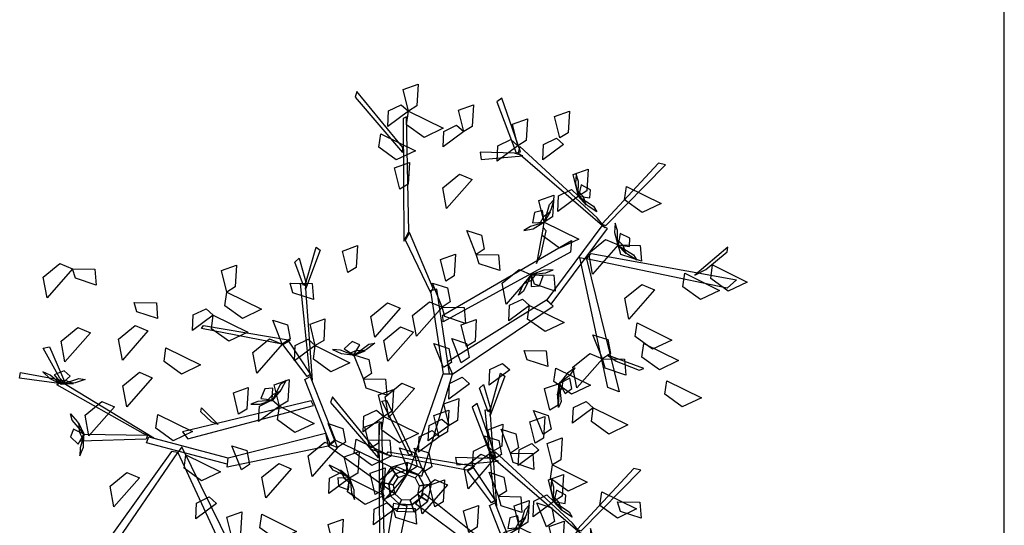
# Model space of a CAD drawing. Header units: millimetres. Extents: x 1990 to 2289, y -735 to 515.
# Tile 39 of 43: x 2041.36 to 2048.59, y 473.66 to 477.37. Entities that reach past the tile are written whole.
import ezdxf

# ---------------------------------------------------------------- set-up
doc = ezdxf.new("R2010")
doc.units = ezdxf.units.MM
doc.layers.add('VEGETACION', color=92, linetype='Continuous')

# ---------------------------------------------------------------- blocks, each defined once
blk = doc.blocks.new('AR3DS503')
at = {"color": 34, "linetype": 'Continuous'}
for points in [[(0.3004, 0.0174, 1.0359), (0.3754, 0.1895, 1.1326), (0.3615, 0.1867, 1.1229), (0.2923, 0.0172, 1.0306)], [(0.2923, 0.0172, 1.0306), (0.1726, 0.1759, 1.1018), (0.1688, 0.1607, 1.0947), (0.2888, 0.0089, 1.0267)], [(-0.0045, 0.0223, 0.6363), (-0.0045, 0.1524, 0.7665), (0.0071, 0.1486, 0.7626), (0.0125, 0.0223, 0.6363)], [(-0.0223, 0.0025, 0.4078), (-0.1571, 0.0699, 0.6502), (-0.148, 0.0783, 0.6471), (-0.0147, 0.0176, 0.4078)], [(-0.1545, 0.0729, 0.6489), (-0.1061, 0.0001, 0.7368), (-0.112, -0.0048, 0.7326), (-0.1594, 0.0667, 0.6465)], [(-0.0101, 0.0195, 0.0901), (-0.0149, 0.0277), (-0.029, 0.0109), (-0.02, 0.0077, 0.0901)], [(0.005, 0.0221, 0.0901), (0.0067, 0.0315), (-0.0149, 0.0277), (-0.0101, 0.0195, 0.0901)], [(0.0183, 0.0144, 0.0901), (0.0256, 0.0206), (0.0067, 0.0315), (0.005, 0.0221, 0.0901)], [(0.3349, 0.0091, 1.0559), (0.4152, 0.0286, 1.172), (0.413, 0.0192, 1.1638), (0.334, 0.0036, 1.0515)], [(-0.0071, 0.0142, 0.6853), (-0.0101, 0.0195, 0.0901), (-0.02, 0.0077, 0.0901), (-0.0144, 0.0056, 0.6853)], [(0.004, 0.0162, 0.6853), (0.005, 0.0221, 0.0901), (-0.0101, 0.0195, 0.0901), (-0.0071, 0.0142, 0.6853)], [(0.0137, 0.0106, 0.6853), (0.0183, 0.0144, 0.0901), (0.005, 0.0221, 0.0901), (0.004, 0.0162, 0.6853)], [(0.0176, 0, 0.6853), (0.0236, 0, 0.0901), (0.0183, 0.0144, 0.0901), (0.0137, 0.0106, 0.6853)], [(0.0236, 0, 0.0901), (0.0331, 0), (0.0256, 0.0206), (0.0183, 0.0144, 0.0901)], [(0.1084, -0.0305, 0.8613), (0.2274, 0.0222, 0.9914), (0.2286, 0.0101, 0.9876), (0.1152, -0.046, 0.8613)], [(0.2283, 0.0183, 0.9899), (0.3332, 0.0134, 1.0557), (0.332, 0.0053, 1.0526), (0.2291, 0.0103, 0.9882)], [(-0.02, 0.0077, 0.0901), (-0.029, 0.0109), (-0.029, -0.0109), (-0.02, -0.0077, 0.0901)], [(-0.0144, 0.0056, 0.6853), (-0.02, 0.0077, 0.0901), (-0.02, -0.0077, 0.0901), (-0.0144, -0.0056, 0.6853)], [(0.0137, 0.0106, 0.6853), (0.1084, -0.0305, 0.8613), (0.1012, -0.0399, 0.8566), (0.004, -0.0162, 0.6853)], [(0.34, 0.0029, 1.0571), (0.4592, -0.0345, 1.1229), (0.4547, -0.0398, 1.1185), (0.3259, 0.0051, 1.0487)], [(-0.1097, -0.0117, 0.7385), (-0.0756, -0.1169, 0.8265), (-0.0813, -0.1178, 0.8206), (-0.1152, -0.0009, 0.7273)], [(-0.1081, -0.004, 0.7369), (-0.0697, -0.037, 0.8701), (-0.076, -0.0427, 0.8607), (-0.1117, -0.0075, 0.7318)], [(-0.02, -0.0077, 0.0901), (-0.029, -0.0109), (-0.0149, -0.0277), (-0.0101, -0.0195, 0.0901)], [(-0.0144, -0.0056, 0.6853), (-0.02, -0.0077, 0.0901), (-0.0101, -0.0195, 0.0901), (-0.0071, -0.0143, 0.6853)], [(0.004, -0.0162, 0.6853), (0.005, -0.0221, 0.0901), (0.0183, -0.0144, 0.0901), (0.0137, -0.0106, 0.6853)], [(0.0137, -0.0106, 0.6853), (0.0183, -0.0144, 0.0901), (0.0236, 0, 0.0901), (0.0176, 0, 0.6853)], [(0.0183, -0.0144, 0.0901), (0.0256, -0.0206), (0.0331, 0), (0.0236, 0, 0.0901)], [(0.1414, -0.0821, 0.921), (0.292, -0.0098, 1.0502), (0.2833, -0.0026, 1.0372), (0.1372, -0.0769, 0.9139)], [(-0.0148, -0.0183, 0.6072), (-0.0258, -0.1523, 0.7329), (-0.014, -0.1497, 0.7288), (0.002, -0.0202, 0.6066)], [(-0.0101, -0.0195, 0.0901), (-0.0149, -0.0277), (0.0067, -0.0315), (0.005, -0.0221, 0.0901)], [(-0.0071, -0.0143, 0.6853), (-0.0101, -0.0195, 0.0901), (0.005, -0.0221, 0.0901), (0.004, -0.0162, 0.6853)], [(0.005, -0.0221, 0.0901), (0.0067, -0.0315), (0.0256, -0.0206), (0.0183, -0.0144, 0.0901)], [(-0.0688, -0.0374, 0.8696), (0.0348, -0.0352, 1.0324), (0.033, -0.0395, 1.0324), (-0.0775, -0.0445, 0.8609)], [(0.1065, -0.0339, 0.8596), (0.155, -0.1067, 0.9475), (0.149, -0.1116, 0.9434), (0.1016, -0.0401, 0.8573)], [(0.2586, -0.0296, 1.0274), (0.2747, -0.0392, 1.0672), (0.2746, -0.0442, 1.0714), (0.25, -0.0283, 1.0093)], [(0.4573, -0.0435, 1.1172), (0.4859, -0.0759, 1.108), (0.4784, -0.0792, 1.1022), (0.4482, -0.0372, 1.1173)], [(0.4539, -0.0368, 1.118), (0.5069, -0.0328, 1.2047), (0.5076, -0.0401, 1.2007), (0.4561, -0.0418, 1.118)], [(0.0069, -0.0414, 0.9923), (0.0541, -0.1002, 1.1084), (0.0487, -0.1029, 1.1017), (0.0024, -0.042, 0.9857)], [(-0.082, -0.1222, 0.8195), (-0.085, -0.166, 0.814), (-0.0909, -0.1634, 0.8063), (-0.0833, -0.1114, 0.8182)], [(0.1513, -0.1185, 0.9493), (0.1855, -0.2237, 1.0372), (0.1797, -0.2245, 1.0313), (0.1458, -0.1077, 0.9381)], [(0.1529, -0.1108, 0.9477), (0.1913, -0.1438, 1.0808), (0.185, -0.1494, 1.0714), (0.1493, -0.1143, 0.9426)], [(-0.0796, -0.1152, 0.8202), (-0.063, -0.1419, 0.917), (-0.0669, -0.1477, 0.9125), (-0.0817, -0.1201, 0.8202)], [(0.1922, -0.1442, 1.0804), (0.2959, -0.142, 1.2431), (0.294, -0.1463, 1.2431), (0.1835, -0.1513, 1.0717)], [(-0.0258, -0.1523, 0.7329), (-0.1319, -0.2625, 0.8353), (-0.1221, -0.2683, 0.8296), (-0.016, -0.1655, 0.7289)], [(-0.022, -0.1519, 0.7313), (0.0159, -0.253, 0.7923), (0.0232, -0.2493, 0.7891), (-0.0141, -0.1503, 0.7294)], [(-0.1607, -0.3297, 0.8557), (-0.236, -0.1746, 0.9777), (-0.221, -0.1768, 0.9695), (-0.1519, -0.3297, 0.8516)], [(-0.2243, -0.2115, 0.9547), (-0.2551, -0.2066, 0.9857), (-0.2604, -0.2098, 0.9879), (-0.2119, -0.2166, 0.9397)], [(0.0017, -0.2222, 0.774), (-0.1374, -0.3484, 0.8705), (-0.1392, -0.3339, 0.8614), (-0.0006, -0.2141, 0.7691)], [(0.179, -0.229, 1.0303), (0.176, -0.2728, 1.0248), (0.1701, -0.2702, 1.0171), (0.1777, -0.2181, 1.029)], [(0.1815, -0.222, 1.031), (0.198, -0.2486, 1.1277), (0.1941, -0.2545, 1.1232), (0.1793, -0.2269, 1.031)], [(0.0206, -0.2529, 0.7925), (0.0648, -0.3155, 0.9126), (0.068, -0.3053, 0.9059), (0.0227, -0.2471, 0.789)], [(-0.129, -0.2646, 0.8331), (-0.1784, -0.3726, 0.8689), (-0.1708, -0.3747, 0.8651), (-0.1225, -0.2687, 0.83)], [(0.0655, -0.3161, 0.912), (0.0991, -0.4575, 1.0389), (0.1024, -0.4544, 1.0399), (0.0692, -0.3034, 0.9068)], [(-0.1034, -0.324, 0.8542), (-0.1033, -0.3535, 0.8867), (-0.0989, -0.3571, 0.89), (-0.1001, -0.3109, 0.8392)], [(-0.1651, -0.3379, 0.8588), (-0.3513, -0.3437, 0.9581), (-0.3418, -0.3308, 0.9519), (-0.1607, -0.3297, 0.8557)], [(-0.3105, -0.3483, 0.9398), (-0.3322, -0.3755, 0.9666), (-0.3319, -0.3818, 0.9684), (-0.2987, -0.3384, 0.9268)], [(-0.1756, -0.3762, 0.868), (-0.2333, -0.4666, 0.9618), (-0.2242, -0.467, 0.9531), (-0.1704, -0.3768, 0.8632)], [(-0.1628, -0.3831, 0.8671), (-0.0485, -0.4507, 0.9153), (-0.0483, -0.4427, 0.9131), (-0.1749, -0.3734, 0.8613)], [(0.0953, -0.4186, 1.009), (0.1667, -0.4757, 1.1129), (0.1674, -0.468, 1.1082), (0.0943, -0.4125, 1.0039)], [(-0.044, -0.4413, 0.9122), (-0.0011, -0.4333, 0.905), (-0.0046, -0.4245, 0.9017), (-0.055, -0.4402, 0.9127)], [(-0.0509, -0.4442, 0.9122), (-0.0138, -0.5058, 0.984), (-0.0085, -0.4999, 0.9816), (-0.046, -0.442, 0.9128)]]:
    blk.add_3dface(points, dxfattribs=at)
at = {"color": 92, "linetype": 'Continuous'}
for points in [[(0.2026, 0.1089, 1.0537), (0.2148, 0.0838, 1.0473), (0.1977, 0.0732, 1.0702), (0.1936, 0.1003, 1.0666)], [(0.3329, 0.0585, 1.1051), (0.3566, 0.1011, 1.0987), (0.3669, 0.0766, 1.096), (0.3499, 0.0552, 1.1005)], [(0.0756, 0.0913, 0.9906), (0.0878, 0.0661, 0.9842), (0.0707, 0.0556, 1.0071), (0.0666, 0.0827, 1.0036)], [(0.1722, 0.0709, 0.9353), (0.1249, 0.0829, 0.929), (0.146, 0.0991, 0.9262), (0.171, 0.0882, 0.9308)], [(0.2312, 0.0695, 1.0371), (0.2527, 0.0939, 1.0215), (0.2558, 0.0746, 1.0226), (0.2417, 0.0635, 1.0321)], [(0.0104, 0.03, 1.1407), (0.0319, 0.0544, 1.1251), (0.0351, 0.035, 1.1262), (0.021, 0.0239, 1.1357)], [(0.1479, 0.0072, 0.9614), (0.1716, 0.0498, 0.9551), (0.1819, 0.0252, 0.9523), (0.1649, 0.0039, 0.9569)], [(-0.088, 0.0386, 0.7139), (-0.0757, 0.0134, 0.7075), (-0.0928, 0.0029, 0.7303), (-0.0969, 0.03, 0.7268)], [(0.012, 0.0286, 0.6382), (-0.0154, 0.0232, 0.6318), (-0.0213, 0.0424, 0.6546), (0.006, 0.0395, 0.6511)], [(0.2816, 0.0176, 0.9353), (0.2343, 0.0296, 0.929), (0.2554, 0.0458, 0.9262), (0.2804, 0.0348, 0.9308)], [(-0.1977, 0.0352, 1.0804), (-0.1854, 0.01, 1.074), (-0.2025, -0.0005, 1.0969), (-0.2066, 0.0266, 1.0934)], [(0.0738, 0.0034, 0.7139), (0.0265, 0.0154, 0.7075), (0.0476, 0.0316, 0.7048), (0.0726, 0.0206, 0.7093)], [(0.0738, 0.0034, 0.7139), (0.0953, 0.0278, 0.6983), (0.0984, 0.0084, 0.6994), (0.0843, -0.0027, 0.7089)], [(-0.0392, 0.0161, 1.1407), (-0.027, -0.0091, 1.1343), (-0.044, -0.0196, 1.1571), (-0.0482, 0.0075, 1.1536)], [(0.002, -0.0202, 0.6066), (0.0257, 0.0224, 0.6003), (0.036, -0.0022, 0.5975), (0.019, -0.0235, 0.6021)], [(0.2092, 0.0215, 0.9543), (0.2273, -0.0055, 0.9386), (0.2077, -0.0036, 0.9398), (0.2007, 0.0129, 0.9493)], [(0.3825, -0.0226, 1.1051), (0.4062, 0.02, 1.0987), (0.4165, -0.0046, 1.096), (0.3995, -0.0259, 1.1005)], [(-0.182, 0.0113, 0.8596), (-0.164, -0.0157, 0.844), (-0.1835, -0.0138, 0.8451), (-0.1906, 0.0027, 0.8546)], [(-0.1148, -0.0137, 0.7272), (-0.1423, -0.0191, 0.7207), (-0.1481, 0.0001, 0.7436), (-0.1208, -0.0029, 0.7401)], [(0.0738, 0.0034, 0.7139), (0.086, -0.0218, 0.7075), (0.069, -0.0323, 0.7303), (0.0648, -0.0052, 0.7268)], [(0.0965, -0.0313, 0.7587), (0.1203, 0.0113, 0.7523), (0.1306, -0.0132, 0.7496), (0.1136, -0.0346, 0.7541)], [(0.327, -0.0246, 1.0489), (0.2797, -0.0126, 1.0425), (0.3009, 0.0037, 1.0398), (0.3258, -0.0073, 1.0443)], [(-0.2632, -0.0383, 0.8596), (-0.2906, -0.0437, 0.8532), (-0.2964, -0.0245, 0.8761), (-0.2692, -0.0274, 0.8726)], [(-0.1148, -0.0137, 0.8281), (-0.0968, -0.0408, 0.8125), (-0.1163, -0.0388, 0.8136), (-0.1234, -0.0224, 0.8231)], [(-0.0991, -0.0577, 0.7703), (-0.0754, -0.015, 0.7639), (-0.0651, -0.0396, 0.7612), (-0.0821, -0.0609, 0.7657)], [(-0.0161, -0.0239, 0.8596), (0.002, -0.051, 0.844), (-0.0175, -0.049, 0.8451), (-0.0246, -0.0326, 0.8546)], [(0.002, -0.0202, 0.5751), (0.0201, -0.0473, 0.5594), (0.0006, -0.0454, 0.5606), (-0.0065, -0.0289, 0.5701)], [(0.0613, -0.0489, 0.8596), (0.0339, -0.0543, 0.8532), (0.028, -0.0351, 0.8761), (0.0553, -0.0381, 0.8726)], [(0.0965, -0.0313, 0.8596), (0.1146, -0.0584, 0.844), (0.0951, -0.0564, 0.8451), (0.088, -0.04, 0.8546)], [(0.3436, -0.0685, 1.1051), (0.3673, -0.0259, 1.0987), (0.3776, -0.0505, 1.096), (0.3606, -0.0718, 1.1005)], [(-0.1731, -0.0668, 0.9669), (-0.2204, -0.0548, 0.9605), (-0.1993, -0.0385, 0.9578), (-0.1743, -0.0495, 0.9623)], [(0.0562, -0.0388, 0.6824), (0.0684, -0.064, 0.6759), (0.0514, -0.0745, 0.6988), (0.0472, -0.0474, 0.6953)], [(0.1792, -0.0668, 0.9353), (0.1319, -0.0548, 0.929), (0.153, -0.0385, 0.9262), (0.178, -0.0495, 0.9308)], [(0.1792, -0.0668, 0.9353), (0.2007, -0.0424, 0.9197), (0.2038, -0.0618, 0.9208), (0.1897, -0.0728, 0.9303)], [(0.2273, -0.0462, 1.2122), (0.2395, -0.0713, 1.2058), (0.2225, -0.0819, 1.2287), (0.2184, -0.0548, 1.2251)], [(-0.1182, -0.0701, 1.0482), (-0.1457, -0.0755, 1.0418), (-0.1515, -0.0563, 1.0647), (-0.1242, -0.0593, 1.0612)], [(-0.0991, -0.0577, 0.7703), (-0.081, -0.0847, 0.7546), (-0.1005, -0.0828, 0.7558), (-0.1076, -0.0663, 0.7653)], [(-0.1731, -0.0668, 0.9038), (-0.1609, -0.0919, 0.8974), (-0.1779, -0.1025, 0.9202), (-0.1821, -0.0754, 0.9167)], [(-0.1182, -0.0701, 0.6382), (-0.1002, -0.0972, 0.6226), (-0.1197, -0.0952, 0.6237), (-0.1268, -0.0788, 0.6332)], [(-0.0351, -0.088, 0.6824), (-0.0136, -0.0636, 0.6667), (-0.0105, -0.0829, 0.6678), (-0.0246, -0.094, 0.6774)], [(0.1792, -0.0668, 0.9353), (0.1914, -0.0919, 0.9289), (0.1743, -0.1025, 0.9518), (0.1702, -0.0754, 0.9483)], [(0.4316, -0.1075, 1.1051), (0.4554, -0.0648, 1.0987), (0.4657, -0.0894, 1.096), (0.4487, -0.1107, 1.1005)], [(0.0172, -0.1244, 0.7703), (0.041, -0.0818, 0.7639), (0.0513, -0.1064, 0.7612), (0.0343, -0.1277, 0.7657)], [(0.3345, -0.109, 1.03), (0.2872, -0.097, 1.0236), (0.3083, -0.0807, 1.0208), (0.3332, -0.0917, 1.0254)], [(0.3612, -0.1251, 1.1051), (0.3849, -0.0824, 1.0987), (0.3952, -0.107, 1.096), (0.3782, -0.1283, 1.1005)], [(-0.0351, -0.088, 0.6824), (-0.0229, -0.1131, 0.6759), (-0.04, -0.1237, 0.6988), (-0.0441, -0.0965, 0.6953)], [(-0.1535, -0.1016, 1.0798), (-0.1354, -0.1287, 1.0642), (-0.1549, -0.1267, 1.0653), (-0.162, -0.1103, 1.0748)], [(0.0828, -0.1228, 1.1119), (0.0553, -0.1282, 1.1055), (0.0495, -0.109, 1.1284), (0.0768, -0.112, 1.1248)], [(0.1922, -0.1442, 1.0804), (0.2159, -0.1015, 1.074), (0.2262, -0.1261, 1.0713), (0.2092, -0.1474, 1.0758)], [(-0.2083, -0.1479, 1.0804), (-0.2556, -0.1359, 1.0741), (-0.2345, -0.1197, 1.0713), (-0.2096, -0.1306, 1.0759)], [(-0.2083, -0.1479, 0.9038), (-0.1868, -0.1235, 0.8882), (-0.1837, -0.1429, 0.8893), (-0.1978, -0.1539, 0.8988)], [(-0.0492, -0.1449, 1.1245), (-0.0277, -0.1205, 1.1089), (-0.0246, -0.1398, 1.11), (-0.0387, -0.1509, 1.1195)], [(0.0828, -0.1228, 1.0804), (0.1009, -0.1499, 1.0647), (0.0813, -0.148, 1.0659), (0.0743, -0.1315, 1.0754)], [(0.1509, -0.1512, 0.9353), (0.1036, -0.1391, 0.929), (0.1247, -0.1229, 0.9262), (0.1497, -0.1339, 0.9308)], [(-0.1555, -0.1336, 0.9669), (-0.1433, -0.1587, 0.9604), (-0.1603, -0.1692, 0.9833), (-0.1644, -0.1421, 0.9798)], [(0.1509, -0.1512, 0.9353), (0.1724, -0.1268, 0.9197), (0.1756, -0.1461, 0.9208), (0.1615, -0.1572, 0.9303)], [(0.2849, -0.1618, 1.03), (0.2376, -0.1498, 1.0236), (0.2587, -0.1336, 1.0208), (0.2836, -0.1445, 1.0254)], [(-0.0954, -0.1728, 0.7139), (-0.0739, -0.1484, 0.6983), (-0.0707, -0.1678, 0.6994), (-0.0848, -0.1788, 0.7089)], [(0.1922, -0.1442, 1.0804), (0.2102, -0.1712, 1.0647), (0.1907, -0.1693, 1.0659), (0.1836, -0.1528, 1.0754)], [(0.2849, -0.1618, 1.0489), (0.3064, -0.1374, 1.0333), (0.3095, -0.1568, 1.0344), (0.2954, -0.1678, 1.0439)], [(0.3858, -0.1566, 1.0735), (0.3583, -0.162, 1.0671), (0.3525, -0.1428, 1.09), (0.3798, -0.1458, 1.0865)], [(0.4706, -0.1816, 1.1051), (0.4943, -0.139, 1.0987), (0.5046, -0.1636, 1.096), (0.4876, -0.1849, 1.1005)], [(-0.1516, -0.1871, 1.0551), (-0.1989, -0.175, 1.0488), (-0.1778, -0.1588, 1.046), (-0.1529, -0.1698, 1.0506)], [(-0.0129, -0.1579, 0.8281), (0.0052, -0.1849, 0.8125), (-0.0143, -0.183, 0.8136), (-0.0214, -0.1665, 0.8231)], [(0.0336, -0.1938, 1.1119), (0.0574, -0.1511, 1.1056), (0.0677, -0.1757, 1.1028), (0.0507, -0.197, 1.1074)], [(0.1509, -0.1512, 0.9353), (0.1631, -0.1763, 0.9289), (0.1461, -0.1869, 0.9518), (0.1419, -0.1597, 0.9483)], [(-0.2917, -0.2008, 1.0222), (-0.339, -0.1888, 1.0158), (-0.3179, -0.1726, 1.0131), (-0.2929, -0.1835, 1.0176)], [(-0.2066, -0.2107, 0.8912), (-0.1829, -0.1681, 0.8848), (-0.1726, -0.1926, 0.8821), (-0.1896, -0.214, 0.8866)], [(-0.0336, -0.1687, 1.0804), (-0.0155, -0.1958, 1.0647), (-0.035, -0.1939, 1.0659), (-0.0421, -0.1774, 1.0754)], [(0.2742, -0.1938, 1.0489), (0.2269, -0.1818, 1.0425), (0.248, -0.1655, 1.0398), (0.273, -0.1765, 1.0443)], [(0.4706, -0.1816, 1.1051), (0.4431, -0.187, 1.0987), (0.4373, -0.1678, 1.1215), (0.4646, -0.1708, 1.118)], [(0.0562, -0.2199, 0.7703), (0.0799, -0.1773, 0.7639), (0.0902, -0.2019, 0.7612), (0.0732, -0.2232, 0.7657)], [(-0.2066, -0.2107, 0.8912), (-0.234, -0.2161, 0.8847), (-0.2399, -0.1969, 0.9076), (-0.2126, -0.1999, 0.9041)], [(-0.1079, -0.2005, 0.8281), (-0.1353, -0.2059, 0.8217), (-0.1412, -0.1867, 0.8445), (-0.1139, -0.1897, 0.841)], [(-0.0359, -0.1901, 0.9353), (-0.0237, -0.2152, 0.9289), (-0.0407, -0.2258, 0.9518), (-0.0449, -0.1987, 0.9483)], [(0.0048, -0.232, 0.8912), (0.0285, -0.1894, 0.8848), (0.0388, -0.214, 0.8821), (0.0218, -0.2353, 0.8866)], [(0.2742, -0.1938, 1.0489), (0.2864, -0.2189, 1.0425), (0.2694, -0.2295, 1.0653), (0.2652, -0.2024, 1.0618)], [(-0.2066, -0.2107, 0.9543), (-0.1885, -0.2378, 0.9386), (-0.2081, -0.2358, 0.9398), (-0.2151, -0.2194, 0.9493)], [(0.1985, -0.2214, 0.9732), (0.1711, -0.2268, 0.9668), (0.1652, -0.2076, 0.9896), (0.1925, -0.2105, 0.9861)], [(-0.2537, -0.2406, 1.0615), (-0.301, -0.2286, 1.0551), (-0.2798, -0.2124, 1.0524), (-0.2549, -0.2233, 1.0569)], [(0.0048, -0.232, 0.8281), (-0.0227, -0.2374, 0.8217), (-0.0285, -0.2182, 0.8445), (-0.0012, -0.2212, 0.841)], [(-0.1027, -0.2573, 0.9353), (-0.15, -0.2453, 0.929), (-0.1288, -0.2291, 0.9262), (-0.1039, -0.24, 0.9308)], [(-0.1027, -0.2573, 1.0489), (-0.0811, -0.2329, 1.0333), (-0.078, -0.2523, 1.0344), (-0.0921, -0.2633, 1.0439)], [(0.0048, -0.232, 0.9858), (0.0228, -0.2591, 0.9702), (0.0033, -0.2572, 0.9713), (-0.0038, -0.2407, 0.9808)], [(-0.2399, -0.2643, 0.9038), (-0.2872, -0.2522, 0.8974), (-0.266, -0.236, 0.8947), (-0.2411, -0.247, 0.8992)], [(-0.0972, -0.2956, 0.8596), (-0.0735, -0.2529, 0.8533), (-0.0632, -0.2775, 0.8505), (-0.0802, -0.2988, 0.8551)], [(0.13, -0.2499, 1.0489), (0.1423, -0.275, 1.0425), (0.1252, -0.2856, 1.0653), (0.1211, -0.2585, 1.0618)], [(-0.2525, -0.3095, 0.8281), (-0.2288, -0.2668, 0.8217), (-0.2185, -0.2914, 0.819), (-0.2355, -0.3127, 0.8235)], [(0.0068, -0.2652, 0.9353), (0.0191, -0.2903, 0.9289), (0.002, -0.3009, 0.9518), (-0.0021, -0.2738, 0.9483)], [(-0.0972, -0.2956, 0.8596), (-0.1247, -0.3009, 0.8532), (-0.1305, -0.2817, 0.8761), (-0.1032, -0.2847, 0.8726)], [(-0.0235, -0.3062, 0.9543), (-0.0509, -0.3116, 0.9478), (-0.0568, -0.2924, 0.9707), (-0.0295, -0.2954, 0.9672)], [(-0.2857, -0.338, 0.9353), (-0.333, -0.326, 0.929), (-0.3119, -0.3097, 0.9262), (-0.287, -0.3207, 0.9308)], [(-0.0235, -0.3062, 0.8596), (-0.0054, -0.3333, 0.844), (-0.025, -0.3313, 0.8451), (-0.032, -0.3149, 0.8546)], [(-0.196, -0.3553, 0.9732), (-0.1722, -0.3127, 0.9668), (-0.1619, -0.3373, 0.9641), (-0.1789, -0.3586, 0.9686)], [(-0.3177, -0.3556, 0.9353), (-0.365, -0.3436, 0.929), (-0.3439, -0.3273, 0.9262), (-0.319, -0.3383, 0.9308)], [(-0.196, -0.3553, 0.8596), (-0.2234, -0.3607, 0.8532), (-0.2292, -0.3415, 0.8761), (-0.2019, -0.3445, 0.8726)], [(-0.0985, -0.364, 0.8344), (-0.1458, -0.352, 0.828), (-0.1247, -0.3358, 0.8253), (-0.0998, -0.3468, 0.8298)], [(0.0015, -0.3975, 0.9732), (0.0252, -0.3549, 0.9668), (0.0355, -0.3795, 0.9641), (0.0185, -0.4008, 0.9686)], [(-0.0985, -0.364, 1.0489), (-0.0863, -0.3892, 1.0425), (-0.1034, -0.3997, 1.0653), (-0.1075, -0.3726, 1.0618)], [(0.0879, -0.3663, 0.9353), (0.1001, -0.3914, 0.9289), (0.083, -0.4019, 0.9518), (0.0789, -0.3748, 0.9483)], [(-0.1342, -0.4052, 0.9669), (-0.1126, -0.3808, 0.9512), (-0.1095, -0.4001, 0.9524), (-0.1236, -0.4112, 0.9619)], [(-0.1907, -0.4298, 0.9353), (-0.238, -0.4177, 0.929), (-0.2169, -0.4015, 0.9262), (-0.1919, -0.4125, 0.9308)], [(-0.1342, -0.4052, 0.9038), (-0.1219, -0.4303, 0.8974), (-0.139, -0.4409, 0.9202), (-0.1431, -0.4138, 0.9167)], [(0.1263, -0.4298, 0.9353), (0.079, -0.4177, 0.929), (0.1001, -0.4015, 0.9262), (0.1251, -0.4125, 0.9308)], [(-0.0461, -0.4511, 0.9353), (-0.0246, -0.4267, 0.9197), (-0.0215, -0.446, 0.9208), (-0.0356, -0.4571, 0.9303)], [(0.0244, -0.4543, 0.9353), (0.0459, -0.4299, 0.9197), (0.049, -0.4493, 0.9208), (0.0349, -0.4603, 0.9303)], [(-0.1021, -0.4646, 1.1407), (-0.0806, -0.4402, 1.1251), (-0.0775, -0.4596, 1.1262), (-0.0916, -0.4707, 1.1357)], [(0.0981, -0.465, 0.9353), (0.0508, -0.453, 0.929), (0.0719, -0.4367, 0.9262), (0.0968, -0.4477, 0.9308)], [(0.0981, -0.465, 1.0489), (0.1196, -0.4406, 1.0333), (0.1227, -0.4599, 1.0344), (0.1086, -0.471, 1.0439)], [(-0.0461, -0.4511, 0.9353), (-0.0339, -0.4762, 0.9289), (-0.0509, -0.4868, 0.9518), (-0.0551, -0.4597, 0.9483)], [(0.0244, -0.4543, 1.03), (0.0366, -0.4795, 1.0235), (0.0195, -0.49, 1.0464), (0.0154, -0.4629, 1.0429)], [(0.0981, -0.465, 1.0489), (0.1103, -0.4901, 1.0425), (0.0932, -0.5007, 1.0653), (0.0891, -0.4736, 1.0618)], [(-0.0957, -0.4719, 0.9038), (-0.0835, -0.4971, 0.8974), (-0.1005, -0.5076, 0.9202), (-0.1047, -0.4805, 0.9167)]]:
    blk.add_3dface(points, dxfattribs=at)
at = {"color": 52, "linetype": 'Continuous'}
for points in [[(0.4125, 0.0209, 1.163), (0.414, 0.0373, 1.1598), (0.412, 0.0469, 1.1706), (0.4101, 0.0352, 1.1763)], [(0.0726, 0.0047, 0.7131), (0.0674, 0.0203, 0.7099), (0.0618, 0.0283, 0.7207), (0.0647, 0.0169, 0.7263)], [(0.4123, 0.0196, 1.1648), (0.4221, 0.007, 1.1804), (0.4194, 0.0177, 1.1952), (0.4133, 0.025, 1.1846)], [(0.413, 0.0192, 1.1638), (0.4272, 0.0158, 1.1508), (0.4285, 0.0261, 1.1437), (0.4171, 0.0332, 1.1517)], [(0.0738, 0.0034, 0.7139), (0.0882, 0.0059, 0.7009), (0.0852, 0.0159, 0.6938), (0.0719, 0.0178, 0.7018)], [(0.4126, 0.019, 1.1648), (0.4312, 0.005, 1.1574), (0.4347, -0.0022, 1.1698), (0.4242, 0.0058, 1.1735)], [(0.0729, 0.0034, 0.7148), (0.087, -0.0042, 0.7304), (0.0802, 0.0045, 0.7453), (0.0717, 0.0088, 0.7346)], [(0.0734, 0.0029, 0.7149), (0.0961, -0.0024, 0.7075), (0.1022, -0.0076, 0.7198), (0.0894, -0.0044, 0.7236)], [(0.4539, -0.0363, 1.119), (0.4338, -0.048, 1.1116), (0.4258, -0.0484, 1.124), (0.4372, -0.0419, 1.1277)], [(0.4546, -0.0363, 1.119), (0.4391, -0.0404, 1.1346), (0.4501, -0.0421, 1.1494), (0.4592, -0.0394, 1.1388)], [(0.4539, -0.0368, 1.118), (0.4453, -0.0486, 1.105), (0.4542, -0.0538, 1.0979), (0.4652, -0.0461, 1.1059)], [(0.4557, -0.037, 1.1172), (0.4702, -0.0448, 1.114), (0.4798, -0.0467, 1.1248), (0.4698, -0.0404, 1.1305)], [(0.1911, -0.0717, 0.9295), (0.2069, -0.0671, 0.9264), (0.2151, -0.0617, 0.9371), (0.2036, -0.0642, 0.9428)], [(0.1893, -0.0725, 0.9313), (0.1833, -0.0949, 0.924), (0.1779, -0.1008, 0.9363), (0.1814, -0.0881, 0.94)], [(0.1899, -0.0719, 0.9313), (0.1817, -0.0858, 0.9469), (0.1907, -0.0792, 0.9617), (0.1953, -0.0709, 0.9511)], [(0.1897, -0.0728, 0.9303), (0.1918, -0.0873, 0.9173), (0.2019, -0.0846, 0.9102), (0.2042, -0.0715, 0.9182)], [(-0.1598, -0.1693, 0.9843), (-0.1669, -0.1472, 0.9769), (-0.1655, -0.1393, 0.9893), (-0.1616, -0.1519, 0.993)], [(0.1026, -0.1495, 1.064), (0.1188, -0.1522, 1.0608), (0.1285, -0.1509, 1.0715), (0.1171, -0.1482, 1.0772)], [(-0.1603, -0.1692, 0.9833), (-0.1699, -0.1582, 0.9703), (-0.1769, -0.1659, 0.9632), (-0.1718, -0.1783, 0.9712)], [(-0.1599, -0.1701, 0.9843), (-0.1606, -0.154, 0.9999), (-0.1646, -0.1644, 1.0147), (-0.1639, -0.1738, 1.0041)], [(0.1006, -0.1494, 1.0657), (0.0854, -0.167, 1.0584), (0.078, -0.1699, 1.0707), (0.0867, -0.16, 1.0744)], [(0.1014, -0.1491, 1.0657), (0.088, -0.1581, 1.0813), (0.0989, -0.1561, 1.0961), (0.1067, -0.1506, 1.0855)], [(0.1009, -0.1499, 1.0647), (0.0964, -0.1638, 1.0517), (0.1066, -0.1658, 1.0446), (0.1145, -0.155, 1.0526)], [(-0.1609, -0.171, 0.9825), (-0.1716, -0.1834, 0.9794), (-0.1756, -0.1924, 0.9901), (-0.1673, -0.184, 0.9958)], [(-0.0968, -0.2959, 0.8606), (-0.0913, -0.2733, 0.8533), (-0.0861, -0.2672, 0.8656), (-0.0893, -0.28, 0.8693)], [(-0.0972, -0.2956, 0.8596), (-0.0997, -0.2812, 0.8466), (-0.1097, -0.2841, 0.8395), (-0.1117, -0.2973, 0.8475)], [(-0.0973, -0.2965, 0.8606), (-0.0895, -0.2824, 0.8762), (-0.0984, -0.2892, 0.891), (-0.1027, -0.2976, 0.8804)], [(-0.0986, -0.2967, 0.8588), (-0.1143, -0.3018, 0.8557), (-0.1223, -0.3074, 0.8664), (-0.1108, -0.3045, 0.8721)], [(-0.1956, -0.355, 0.8606), (-0.2175, -0.3473, 0.8533), (-0.2231, -0.3416, 0.8656), (-0.2106, -0.346, 0.8693)], [(-0.1951, -0.3555, 0.8606), (-0.2083, -0.3464, 0.8762), (-0.2024, -0.3559, 0.891), (-0.1945, -0.361, 0.8804)], [(-0.196, -0.3553, 0.8596), (-0.2105, -0.3564, 0.8466), (-0.2086, -0.3666, 0.8395), (-0.1956, -0.3699, 0.8475)], [(-0.1949, -0.3568, 0.8588), (-0.1914, -0.3729, 0.8557), (-0.1866, -0.3814, 0.8664), (-0.1883, -0.3698, 0.8721)], [(-0.0985, -0.364, 1.0489), (-0.0936, -0.3778, 1.0359), (-0.0843, -0.3732, 1.0288), (-0.0846, -0.3598, 1.0367)], [(-0.0974, -0.3626, 1.0481), (-0.0828, -0.355, 1.0449), (-0.0759, -0.3481, 1.0556), (-0.0867, -0.3529, 1.0613)], [(-0.099, -0.3638, 1.0499), (-0.1005, -0.387, 1.0425), (-0.1046, -0.3938, 1.0548), (-0.1037, -0.3807, 1.0586)], [(-0.0986, -0.3631, 1.0498), (-0.1038, -0.3783, 1.0654), (-0.0963, -0.3701, 1.0803), (-0.0935, -0.3611, 1.0696)], [(-0.1338, -0.4048, 0.9048), (-0.1555, -0.3965, 0.8974), (-0.1608, -0.3905, 0.9097), (-0.1486, -0.3954, 0.9135)], [(-0.1333, -0.4054, 0.9047), (-0.1462, -0.3959, 0.9203), (-0.1406, -0.4055, 0.9352), (-0.1329, -0.4109, 0.9245)], [(-0.1342, -0.4052, 0.9038), (-0.1487, -0.4058, 0.8908), (-0.1471, -0.4161, 0.8837), (-0.1343, -0.4198, 0.8917)], [(-0.1332, -0.4067, 0.903), (-0.1302, -0.4229, 0.8998), (-0.1256, -0.4315, 0.9106), (-0.127, -0.4198, 0.9162)]]:
    blk.add_3dface(points, dxfattribs=at)

msp = doc.modelspace()

# ---------------------------------------------------------------- linework, layer by layer
msp.add_line((2048.5901, 419.9664), (2048.5901, 490.4022))

# ---------------------------------------------------------------- block references
at = {"layer": 'VEGETACION', "color": 1, "xscale": 5.824862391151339, "yscale": 5.824862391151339, "zscale": 5.824862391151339, "rotation": 167.902083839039}
for p in [(2044.2032, 473.9306, -2.0276), (2044.0224, 471.6872, -6.2297)]:
    msp.add_blockref('AR3DS503', p, dxfattribs=at)

doc.saveas('drawing.dxf')
